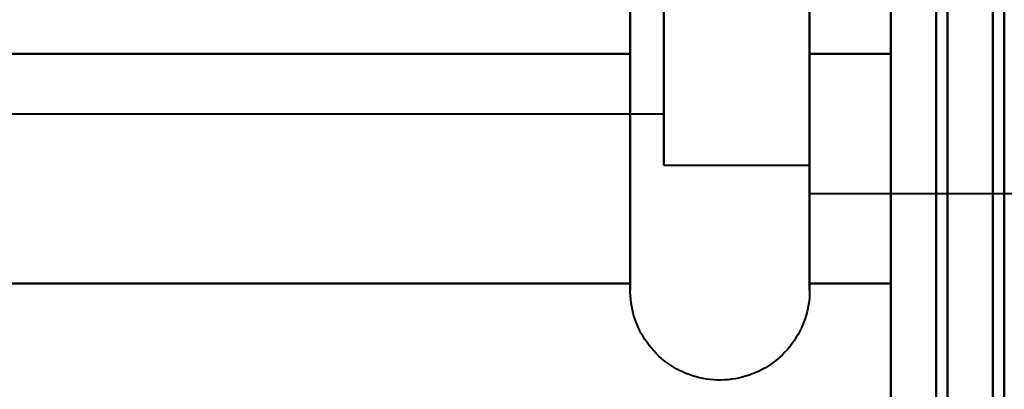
# Model space of a CAD drawing. Header units: millimetres. Extents: x -696 to 695, y -1041 to 611.
# Tile 69 of 90: x 525.82 to 534.5, y -227.47 to -224.22. Entities that reach past the tile are written whole.
import ezdxf

# ---------------------------------------------------------------- set-up
doc = ezdxf.new("R2010")
doc.units = ezdxf.units.MM
doc.layers.add('G-IMPT', color=8, linetype='Continuous', lineweight=40)

# ---------------------------------------------------------------- blocks, each defined once
blk = doc.blocks.new('NEXA 400 CALQUES_dwg-748074-Niveau de réf_')
at = {"layer": 'G-IMPT'}
for p, q in [((531.2043, -224.55), (531.2043, -218.9493)), ((531.2043, -224.55), (531.2043, -218.9493)), ((531.2043, -224.55), (531.2043, -218.9493)), ((531.2043, -224.55), (531.2043, -218.9493)), ((532.7851, -218.9493), (532.7851, -224.55)), ((532.7851, -218.9493), (532.7851, -224.55)), ((532.7851, -218.9493), (532.7851, -224.55)), ((532.7851, -218.9493), (532.7851, -224.55)), ((532.7851, -225.3146), (532.7851, -219.25)), ((532.7851, -225.3146), (532.7851, -219.25)), ((532.7851, -225.3146), (532.7851, -219.25)), ((532.7851, -225.3146), (532.7851, -219.25)), ((531.5, -219.5), (531.5, -225.0981)), ((531.5, -219.5), (531.5, -225.0981)), ((532.7851, -219.5), (532.7851, -225.0981)), ((532.7851, -225.0981), (532.7851, -219.5)), ((532.7851, -225.0981), (532.7851, -219.5)), ((532.7851, -219.5), (532.7851, -225.0981)), ((532.7851, -219.5), (532.7851, -225.0981)), ((532.7851, -225.0981), (532.7851, -219.5)), ((532.7851, -219.5), (532.7851, -225.0981)), ((532.7851, -225.0981), (532.7851, -219.5)), ((532.7851, -225.75), (532.7851, -219.6854)), ((532.7851, -225.75), (532.7851, -219.6854)), ((532.7851, -225.75), (532.7851, -219.6854)), ((532.7851, -225.75), (532.7851, -219.6854)), ((531.5, -219.9019), (531.5, -225.5)), ((531.5, -219.9019), (531.5, -225.5)), ((532.7851, -219.9019), (532.7851, -225.5)), ((532.7851, -225.5), (532.7851, -219.9019)), ((532.7851, -225.5), (532.7851, -219.9019)), ((532.7851, -219.9019), (532.7851, -225.5)), ((532.7851, -219.9019), (532.7851, -225.5)), ((532.7851, -225.5), (532.7851, -219.9019)), ((532.7851, -219.9019), (532.7851, -225.5)), ((532.7851, -225.5), (532.7851, -219.9019)), ((531.2043, -226.6), (531.2043, -220.45)), ((531.2043, -226.6), (531.2043, -220.45)), ((531.2043, -226.6), (531.2043, -220.45)), ((531.2043, -226.6), (531.2043, -220.45)), ((532.7851, -220.45), (532.7851, -226.6)), ((532.7851, -220.45), (532.7851, -226.6)), ((532.7851, -220.45), (532.7851, -226.6)), ((532.7851, -220.45), (532.7851, -226.6)), ((532.7851, -220.875), (532.7851, -225.75)), ((532.7851, -220.875), (532.7851, -225.75)), ((532.7851, -220.875), (532.7851, -225.75)), ((532.7851, -220.875), (532.7851, -225.75)), ((531.5, -221), (531.5, -225.0981)), ((531.5, -225.5), (531.5, -221)), ((531.5, -225.5), (531.5, -221)), ((531.5, -225.5), (531.5, -221)), ((531.5, -221), (531.5, -225.0981)), ((531.5, -225.5), (531.5, -221)), ((531.5, -221.2259), (531.5, -225.0482)), ((531.5, -225.0482), (531.5, -221.2259)), ((531.5, -225.0482), (531.5, -221.2259)), ((531.5, -221.2259), (531.5, -225.0482)), ((531.5, -221.2259), (531.5, -225.0482)), ((531.5, -225.0482), (531.5, -221.2259)), ((531.5, -221.2259), (531.5, -225.0482)), ((531.5, -225.0482), (531.5, -221.2259)), ((531.5, -224), (531.5, -225.5)), ((531.5, -224), (531.5, -225.5)), ((519.6111, -225.0482), (531.5, -225.0482)), ((519.6111, -225.0482), (531.5, -225.0482)), ((519.6111, -225.0482), (531.5, -225.0482)), ((519.6111, -225.0482), (531.5, -225.0482)), ((531.5, -225.5), (532.7851, -225.5)), ((531.5, -225.5), (532.7851, -225.5)), ((531.5, -225.5), (532.7851, -225.5)), ((531.5, -225.5), (532.7851, -225.5)), ((532.7851, -225.75), (535, -225.75)), ((532.7851, -225.75), (535, -225.75)), ((532.7851, -225.75), (535, -225.75)), ((532.7851, -225.75), (535, -225.75))]:
    blk.add_line(p, q, dxfattribs=at)
at = {"layer": 'G-IMPT', "flags": 128}
for points in [[(534.4, -249.4), (534.4, -115.45), (534.4, 18.5), (534.4, 152.45), (534.4, 286.4)], [(534.4, 286.4), (534.4, 152.45), (534.4, 18.5), (534.4, -115.45), (534.4, -249.4)], [(534.4, 286.4), (534.4, 152.45), (534.4, 18.5), (534.4, -115.45), (534.4, -249.4)], [(534.4, -249.4), (534.4, -115.45), (534.4, 18.5), (534.4, 152.45), (534.4, 286.4)], [(534.4, 286.4), (534.4, 152.45), (534.4, 18.5), (534.4, -115.45), (534.4, -249.4)], [(534.4, -249.4), (534.4, -115.45), (534.4, 18.5), (534.4, 152.45), (534.4, 286.4)], [(534.4, 286.4), (534.4, 152.45), (534.4, 18.5), (534.4, -115.45), (534.4, -249.4)], [(534.4, -249.4), (534.4, -115.45), (534.4, 18.5), (534.4, 152.45), (534.4, 286.4)], [(534.5, -249.4), (534.5, -115.45), (534.5, 18.5), (534.5, 152.45), (534.5, 286.4)], [(534.5, -249.4), (534.5, -115.45), (534.5, 18.5), (534.5, 152.45), (534.5, 286.4)], [(534.5, 286.4), (534.5, 152.45), (534.5, 18.5), (534.5, -115.45), (534.5, -249.4)], [(533.5, -248.9), (533.5, -115.2), (533.5, 18.5), (533.5, 152.2), (533.5, 285.9)], [(533.5, 285.9), (533.5, 152.2), (533.5, 18.5), (533.5, -115.2), (533.5, -248.9)], [(533.5, 285.9), (533.5, 152.2), (533.5, 18.5), (533.5, -115.2), (533.5, -248.9)], [(533.5, -248.9), (533.5, -115.2), (533.5, 18.5), (533.5, 152.2), (533.5, 285.9)], [(533.5, -248.9), (533.5, -115.2), (533.5, 18.5), (533.5, 152.2), (533.5, 285.9)], [(533.5, 285.9), (533.5, 152.2), (533.5, 18.5), (533.5, -115.2), (533.5, -248.9)], [(533.5, 285.9), (533.5, 152.2), (533.5, 18.5), (533.5, -115.2), (533.5, -248.9)], [(533.5, -248.9), (533.5, -115.2), (533.5, 18.5), (533.5, 152.2), (533.5, 285.9)], [(533.9, -248.9), (533.9, -115.2), (533.9, 18.5), (533.9, 152.2), (533.9, 285.9)], [(533.9, -248.9), (533.9, -115.2), (533.9, 18.5), (533.9, 152.2), (533.9, 285.9)], [(533.9, 285.9), (533.9, 152.2), (533.9, 18.5), (533.9, -115.2), (533.9, -248.9)], [(534, 285.9), (534, 152.2), (534, 18.5), (534, -115.2), (534, -248.9)], [(534, 285.9), (534, 152.2), (534, 18.5), (534, -115.2), (534, -248.9)], [(534, -248.9), (534, -115.2), (534, 18.5), (534, 152.2), (534, 285.9)], [(534.5, 285.9), (534.5, 152.2), (534.5, 18.5), (534.5, -115.2), (534.5, -248.9)], [(534.5, -248.9), (534.5, -115.2), (534.5, 18.5), (534.5, 152.2), (534.5, 285.9)], [(534.5, 285.9), (534.5, 152.2), (534.5, 18.5), (534.5, -115.2), (534.5, -248.9)], [(534.5, -248.9), (534.5, -115.2), (534.5, 18.5), (534.5, 152.2), (534.5, 285.9)], [(533.5, -182.5), (533.5, -197.5), (533.5, -212.5), (533.5, -227.5), (533.5, -242.5)], [(533.5, -242.5), (533.5, -227.5), (533.5, -212.5), (533.5, -197.5), (533.5, -182.5)], [(533.5, -182.5), (533.5, -197.5), (533.5, -212.5), (533.5, -227.5), (533.5, -242.5)], [(533.5, -242.5), (533.5, -227.5), (533.5, -212.5), (533.5, -197.5), (533.5, -182.5)], [(533.5, -182.5), (533.5, -197.5), (533.5, -212.5), (533.5, -227.5), (533.5, -242.5)], [(533.5, -242.5), (533.5, -227.5), (533.5, -212.5), (533.5, -197.5), (533.5, -182.5)], [(533.5, -182.5), (533.5, -197.5), (533.5, -212.5), (533.5, -227.5), (533.5, -242.5)], [(533.5, -242.5), (533.5, -227.5), (533.5, -212.5), (533.5, -197.5), (533.5, -182.5)], [(534.5, -242.5), (534.5, -227.5), (534.5, -212.5), (534.5, -197.5), (534.5, -182.5)], [(534.5, -242.5), (534.5, -227.5), (534.5, -212.5), (534.5, -197.5), (534.5, -182.5)], [(534.5, -242.5), (534.5, -227.5), (534.5, -212.5), (534.5, -197.5), (534.5, -182.5)], [(534.5, -182.5), (534.5, -197.5), (534.5, -212.5), (534.5, -227.5), (534.5, -242.5)], [(534.5, -242.5), (534.5, -227.5), (534.5, -212.5), (534.5, -197.5), (534.5, -182.5)], [(534.5, -182.5), (534.5, -197.5), (534.5, -212.5), (534.5, -227.5), (534.5, -242.5)], [(531.2043, -224.55), (531.2043, -224.4064), (531.2043, -224.2597), (531.2043, -224.1102)], [(531.2043, -224.2062), (531.2043, -224.3539), (531.2043, -224.4987), (531.2043, -224.55)], [(531.2043, -224.55), (531.2043, -224.4064), (531.2043, -224.2597), (531.2043, -224.1102)], [(531.2043, -224.2062), (531.2043, -224.3539), (531.2043, -224.4987), (531.2043, -224.55)], [(532.7851, -224.2062), (532.7851, -224.3539), (532.7851, -224.4987), (532.7851, -224.55)], [(532.7851, -224.55), (532.7851, -224.4064), (532.7851, -224.2597), (532.7851, -224.1102)], [(532.7851, -224.2062), (532.7851, -224.3539), (532.7851, -224.4987), (532.7851, -224.55)], [(532.7851, -224.55), (532.7851, -224.4064), (532.7851, -224.2597), (532.7851, -224.1102)], [(531.2043, -224.083), (531.2043, -224.233), (531.2043, -224.3802), (531.2043, -224.5244), (531.2043, -224.6653), (531.2043, -224.8028), (531.2043, -224.9367), (531.2043, -225.0666), (531.2043, -225.1924), (531.2043, -225.3139), (531.2043, -225.4309), (531.2043, -225.5432), (531.2043, -225.6506), (531.2043, -225.753), (531.2043, -225.8502), (531.2043, -225.942), (531.2043, -226.0284), (531.2043, -226.109), (531.2043, -226.184), (531.2043, -226.253), (531.2043, -226.316), (531.2043, -226.3729), (531.2043, -226.4236), (531.2043, -226.468), (531.2043, -226.5061), (531.2043, -226.5378), (531.2043, -226.563), (531.2043, -226.5817), (531.2043, -226.5939), (531.2043, -226.5996), (531.2043, -226.6)], [(531.2043, -226.6), (531.2043, -226.5967), (531.2043, -226.5869), (531.2043, -226.5705), (531.2043, -226.5476), (531.2043, -226.5183), (531.2043, -226.4825), (531.2043, -226.4403), (531.2043, -226.3919), (531.2043, -226.3372), (531.2043, -226.2764), (531.2043, -226.2095), (531.2043, -226.1367), (531.2043, -226.0581), (531.2043, -225.9737), (531.2043, -225.8839), (531.2043, -225.7886), (531.2043, -225.688), (531.2043, -225.5824), (531.2043, -225.4718), (531.2043, -225.3565), (531.2043, -225.2366), (531.2043, -225.1123), (531.2043, -224.9839), (531.2043, -224.8514), (531.2043, -224.7152), (531.2043, -224.5755), (531.2043, -224.4324), (531.2043, -224.2863), (531.2043, -224.1373)], [(531.2043, -224.083), (531.2043, -224.233), (531.2043, -224.3802), (531.2043, -224.5244), (531.2043, -224.6653), (531.2043, -224.8028), (531.2043, -224.9367), (531.2043, -225.0666), (531.2043, -225.1924), (531.2043, -225.3139), (531.2043, -225.4309), (531.2043, -225.5432), (531.2043, -225.6506), (531.2043, -225.753), (531.2043, -225.8502), (531.2043, -225.942), (531.2043, -226.0284), (531.2043, -226.109), (531.2043, -226.184), (531.2043, -226.253), (531.2043, -226.316), (531.2043, -226.3729), (531.2043, -226.4236), (531.2043, -226.468), (531.2043, -226.5061), (531.2043, -226.5378), (531.2043, -226.563), (531.2043, -226.5817), (531.2043, -226.5939), (531.2043, -226.5996), (531.2043, -226.6)], [(531.2043, -226.6), (531.2043, -226.5967), (531.2043, -226.5869), (531.2043, -226.5705), (531.2043, -226.5476), (531.2043, -226.5183), (531.2043, -226.4825), (531.2043, -226.4403), (531.2043, -226.3919), (531.2043, -226.3372), (531.2043, -226.2764), (531.2043, -226.2095), (531.2043, -226.1367), (531.2043, -226.0581), (531.2043, -225.9737), (531.2043, -225.8839), (531.2043, -225.7886), (531.2043, -225.688), (531.2043, -225.5824), (531.2043, -225.4718), (531.2043, -225.3565), (531.2043, -225.2366), (531.2043, -225.1123), (531.2043, -224.9839), (531.2043, -224.8514), (531.2043, -224.7152), (531.2043, -224.5755), (531.2043, -224.4324), (531.2043, -224.2863), (531.2043, -224.1373)], [(531.2043, -224.5207), (531.2043, -223.5104), (531.2043, -222.5), (531.2043, -221.4896), (531.2043, -220.4793)], [(531.2043, -220.4793), (531.2043, -221.4896), (531.2043, -222.5), (531.2043, -223.5104), (531.2043, -224.5207)], [(531.2043, -224.5207), (531.2043, -223.5104), (531.2043, -222.5), (531.2043, -221.4896), (531.2043, -220.4793)], [(531.2043, -220.4793), (531.2043, -221.4896), (531.2043, -222.5), (531.2043, -223.5104), (531.2043, -224.5207)], [(531.2043, -224.5207), (531.2043, -223.5104), (531.2043, -222.5), (531.2043, -221.4896), (531.2043, -220.4793)], [(531.2043, -220.4793), (531.2043, -221.4896), (531.2043, -222.5), (531.2043, -223.5104), (531.2043, -224.5207)], [(531.2043, -224.5207), (531.2043, -223.5104), (531.2043, -222.5), (531.2043, -221.4896), (531.2043, -220.4793)], [(531.2043, -220.4793), (531.2043, -221.4896), (531.2043, -222.5), (531.2043, -223.5104), (531.2043, -224.5207)], [(532.7851, -226.6), (532.7851, -226.5967), (532.7851, -226.5869), (532.7851, -226.5705), (532.7851, -226.5476), (532.7851, -226.5183), (532.7851, -226.4825), (532.7851, -226.4403), (532.7851, -226.3919), (532.7851, -226.3372), (532.7851, -226.2764), (532.7851, -226.2095), (532.7851, -226.1367), (532.7851, -226.0581), (532.7851, -225.9737), (532.7851, -225.8839), (532.7851, -225.7886), (532.7851, -225.688), (532.7851, -225.5824), (532.7851, -225.4718), (532.7851, -225.3565), (532.7851, -225.2366), (532.7851, -225.1123), (532.7851, -224.9839), (532.7851, -224.8514), (532.7851, -224.7152), (532.7851, -224.5755), (532.7851, -224.4324), (532.7851, -224.2863), (532.7851, -224.1373)], [(532.7851, -224.083), (532.7851, -224.233), (532.7851, -224.3802), (532.7851, -224.5244), (532.7851, -224.6653), (532.7851, -224.8028), (532.7851, -224.9367), (532.7851, -225.0666), (532.7851, -225.1924), (532.7851, -225.3139), (532.7851, -225.4309), (532.7851, -225.5432), (532.7851, -225.6506), (532.7851, -225.753), (532.7851, -225.8502), (532.7851, -225.942), (532.7851, -226.0284), (532.7851, -226.109), (532.7851, -226.184), (532.7851, -226.253), (532.7851, -226.316), (532.7851, -226.3729), (532.7851, -226.4236), (532.7851, -226.468), (532.7851, -226.5061), (532.7851, -226.5378), (532.7851, -226.563), (532.7851, -226.5817), (532.7851, -226.5939), (532.7851, -226.5996), (532.7851, -226.6)], [(532.7851, -226.6), (532.7851, -226.5967), (532.7851, -226.5869), (532.7851, -226.5705), (532.7851, -226.5476), (532.7851, -226.5183), (532.7851, -226.4825), (532.7851, -226.4403), (532.7851, -226.3919), (532.7851, -226.3372), (532.7851, -226.2764), (532.7851, -226.2095), (532.7851, -226.1367), (532.7851, -226.0581), (532.7851, -225.9737), (532.7851, -225.8839), (532.7851, -225.7886), (532.7851, -225.688), (532.7851, -225.5824), (532.7851, -225.4718), (532.7851, -225.3565), (532.7851, -225.2366), (532.7851, -225.1123), (532.7851, -224.9839), (532.7851, -224.8514), (532.7851, -224.7152), (532.7851, -224.5755), (532.7851, -224.4324), (532.7851, -224.2863), (532.7851, -224.1373)], [(532.7851, -224.083), (532.7851, -224.233), (532.7851, -224.3802), (532.7851, -224.5244), (532.7851, -224.6653), (532.7851, -224.8028), (532.7851, -224.9367), (532.7851, -225.0666), (532.7851, -225.1924), (532.7851, -225.3139), (532.7851, -225.4309), (532.7851, -225.5432), (532.7851, -225.6506), (532.7851, -225.753), (532.7851, -225.8502), (532.7851, -225.942), (532.7851, -226.0284), (532.7851, -226.109), (532.7851, -226.184), (532.7851, -226.253), (532.7851, -226.316), (532.7851, -226.3729), (532.7851, -226.4236), (532.7851, -226.468), (532.7851, -226.5061), (532.7851, -226.5378), (532.7851, -226.563), (532.7851, -226.5817), (532.7851, -226.5939), (532.7851, -226.5996), (532.7851, -226.6)], [(532.7851, -220.4793), (532.7851, -221.4896), (532.7851, -222.5), (532.7851, -223.5104), (532.7851, -224.5207)], [(532.7851, -224.5207), (532.7851, -223.5104), (532.7851, -222.5), (532.7851, -221.4896), (532.7851, -220.4793)], [(532.7851, -220.4793), (532.7851, -221.4896), (532.7851, -222.5), (532.7851, -223.5104), (532.7851, -224.5207)], [(532.7851, -224.5207), (532.7851, -223.5104), (532.7851, -222.5), (532.7851, -221.4896), (532.7851, -220.4793)], [(532.7851, -220.4793), (532.7851, -221.4896), (532.7851, -222.5), (532.7851, -223.5104), (532.7851, -224.5207)], [(532.7851, -224.5207), (532.7851, -223.5104), (532.7851, -222.5), (532.7851, -221.4896), (532.7851, -220.4793)], [(532.7851, -220.4793), (532.7851, -221.4896), (532.7851, -222.5), (532.7851, -223.5104), (532.7851, -224.5207)], [(532.7851, -224.5207), (532.7851, -223.5104), (532.7851, -222.5), (532.7851, -221.4896), (532.7851, -220.4793)], [(533.5, -224.5207), (533.5, -223.5104), (533.5, -222.5), (533.5, -221.4896), (533.5, -220.4793)], [(533.5, -220.4793), (533.5, -221.4896), (533.5, -222.5), (533.5, -223.5104), (533.5, -224.5207)], [(533.5, -224.5207), (533.5, -223.5104), (533.5, -222.5), (533.5, -221.4896), (533.5, -220.4793)], [(533.5, -220.4793), (533.5, -221.4896), (533.5, -222.5), (533.5, -223.5104), (533.5, -224.5207)], [(533.5, -224.5207), (533.5, -223.5104), (533.5, -222.5), (533.5, -221.4896), (533.5, -220.4793)], [(533.5, -220.4793), (533.5, -221.4896), (533.5, -222.5), (533.5, -223.5104), (533.5, -224.5207)], [(533.5, -224.5207), (533.5, -223.5104), (533.5, -222.5), (533.5, -221.4896), (533.5, -220.4793)], [(533.5, -220.4793), (533.5, -221.4896), (533.5, -222.5), (533.5, -223.5104), (533.5, -224.5207)], [(533.5, -224.5207), (533.5, -223.5104), (533.5, -222.5), (533.5, -221.4896), (533.5, -220.4793)], [(533.5, -220.4793), (533.5, -221.4896), (533.5, -222.5), (533.5, -223.5104), (533.5, -224.5207)], [(533.5, -224.5207), (533.5, -223.5104), (533.5, -222.5), (533.5, -221.4896), (533.5, -220.4793)], [(533.5, -220.4793), (533.5, -221.4896), (533.5, -222.5), (533.5, -223.5104), (533.5, -224.5207)], [(533.5, -224.5207), (533.5, -223.5104), (533.5, -222.5), (533.5, -221.4896), (533.5, -220.4793)], [(533.5, -220.4793), (533.5, -221.4896), (533.5, -222.5), (533.5, -223.5104), (533.5, -224.5207)], [(533.5, -224.5207), (533.5, -223.5104), (533.5, -222.5), (533.5, -221.4896), (533.5, -220.4793)], [(533.5, -220.4793), (533.5, -221.4896), (533.5, -222.5), (533.5, -223.5104), (533.5, -224.5207)], [(521.2043, -224.5207), (523.7043, -224.5207), (526.2043, -224.5207), (528.7043, -224.5207), (531.2043, -224.5207)], [(531.2043, -224.5207), (528.7043, -224.5207), (526.2043, -224.5207), (523.7043, -224.5207), (521.2043, -224.5207)], [(521.2043, -224.5207), (523.7043, -224.5207), (526.2043, -224.5207), (528.7043, -224.5207), (531.2043, -224.5207)], [(531.2043, -224.5207), (528.7043, -224.5207), (526.2043, -224.5207), (523.7043, -224.5207), (521.2043, -224.5207)], [(531.2043, -224.5207), (528.7043, -224.5207), (526.2043, -224.5207), (523.7043, -224.5207), (521.2043, -224.5207)], [(521.2043, -224.5207), (523.7043, -224.5207), (526.2043, -224.5207), (528.7043, -224.5207), (531.2043, -224.5207)], [(531.2043, -224.5207), (528.7043, -224.5207), (526.2043, -224.5207), (523.7043, -224.5207), (521.2043, -224.5207)], [(521.2043, -224.5207), (523.7043, -224.5207), (526.2043, -224.5207), (528.7043, -224.5207), (531.2043, -224.5207)], [(521.2043, -224.5207), (523.7043, -224.5207), (526.2043, -224.5207), (528.7043, -224.5207), (531.2043, -224.5207)], [(531.2043, -224.5207), (528.7043, -224.5207), (526.2043, -224.5207), (523.7043, -224.5207), (521.2043, -224.5207)], [(521.2043, -224.5207), (523.7043, -224.5207), (526.2043, -224.5207), (528.7043, -224.5207), (531.2043, -224.5207)], [(531.2043, -224.5207), (528.7043, -224.5207), (526.2043, -224.5207), (523.7043, -224.5207), (521.2043, -224.5207)], [(531.2043, -224.5207), (528.7043, -224.5207), (526.2043, -224.5207), (523.7043, -224.5207), (521.2043, -224.5207)], [(521.2043, -224.5207), (523.7043, -224.5207), (526.2043, -224.5207), (528.7043, -224.5207), (531.2043, -224.5207)], [(531.2043, -224.5207), (528.7043, -224.5207), (526.2043, -224.5207), (523.7043, -224.5207), (521.2043, -224.5207)], [(521.2043, -224.5207), (523.7043, -224.5207), (526.2043, -224.5207), (528.7043, -224.5207), (531.2043, -224.5207)], [(531.2043, -224.5207), (531.2043, -225.0259), (531.2043, -225.5311), (531.2043, -226.0363), (531.2043, -226.5415)], [(531.2043, -226.5415), (531.2043, -226.0363), (531.2043, -225.5311), (531.2043, -225.0259), (531.2043, -224.5207)], [(531.2043, -226.5415), (531.2043, -226.0363), (531.2043, -225.5311), (531.2043, -225.0259), (531.2043, -224.5207)], [(531.2043, -224.5207), (531.2043, -225.0259), (531.2043, -225.5311), (531.2043, -226.0363), (531.2043, -226.5415)], [(531.2043, -224.5207), (531.2043, -225.0259), (531.2043, -225.5311), (531.2043, -226.0363), (531.2043, -226.5415)], [(531.2043, -226.5415), (531.2043, -226.0363), (531.2043, -225.5311), (531.2043, -225.0259), (531.2043, -224.5207)], [(531.2043, -226.5415), (531.2043, -226.0363), (531.2043, -225.5311), (531.2043, -225.0259), (531.2043, -224.5207)], [(531.2043, -224.5207), (531.2043, -225.0259), (531.2043, -225.5311), (531.2043, -226.0363), (531.2043, -226.5415)], [(531.2043, -226.6), (531.2043, -226.5967), (531.2043, -226.5869), (531.2043, -226.5705), (531.2043, -226.5476), (531.2043, -226.5183), (531.2043, -226.4825), (531.2043, -226.4403), (531.2043, -226.3919), (531.2043, -226.3372), (531.2043, -226.2764), (531.2043, -226.2095), (531.2043, -226.1367), (531.2043, -226.0581), (531.2043, -225.9737), (531.2043, -225.8839), (531.2043, -225.7886), (531.2043, -225.688), (531.2043, -225.5824), (531.2043, -225.4718), (531.2043, -225.3565), (531.2043, -225.2366), (531.2043, -225.1123), (531.2043, -224.9839), (531.2043, -224.8514), (531.2043, -224.7152), (531.2043, -224.5755), (531.2043, -224.55)], [(531.2043, -224.55), (531.2043, -224.6904), (531.2043, -224.8272), (531.2043, -224.9603), (531.2043, -225.0895), (531.2043, -225.2146), (531.2043, -225.3353), (531.2043, -225.4514), (531.2043, -225.5629), (531.2043, -225.6694), (531.2043, -225.7709), (531.2043, -225.8671), (531.2043, -225.958), (531.2043, -226.0433), (531.2043, -226.123), (531.2043, -226.1968), (531.2043, -226.2648), (531.2043, -226.3267), (531.2043, -226.3825), (531.2043, -226.4321), (531.2043, -226.4754), (531.2043, -226.5123), (531.2043, -226.5428), (531.2043, -226.5669), (531.2043, -226.5844), (531.2043, -226.5954), (531.2043, -226.5999)], [(531.2043, -226.6), (531.2043, -226.5967), (531.2043, -226.5869), (531.2043, -226.5705), (531.2043, -226.5476), (531.2043, -226.5183), (531.2043, -226.4825), (531.2043, -226.4403), (531.2043, -226.3919), (531.2043, -226.3372), (531.2043, -226.2764), (531.2043, -226.2095), (531.2043, -226.1367), (531.2043, -226.0581), (531.2043, -225.9737), (531.2043, -225.8839), (531.2043, -225.7886), (531.2043, -225.688), (531.2043, -225.5824), (531.2043, -225.4718), (531.2043, -225.3565), (531.2043, -225.2366), (531.2043, -225.1123), (531.2043, -224.9839), (531.2043, -224.8514), (531.2043, -224.7152), (531.2043, -224.5755), (531.2043, -224.55)], [(531.2043, -224.55), (531.2043, -224.6904), (531.2043, -224.8272), (531.2043, -224.9603), (531.2043, -225.0895), (531.2043, -225.2146), (531.2043, -225.3353), (531.2043, -225.4514), (531.2043, -225.5629), (531.2043, -225.6694), (531.2043, -225.7709), (531.2043, -225.8671), (531.2043, -225.958), (531.2043, -226.0433), (531.2043, -226.123), (531.2043, -226.1968), (531.2043, -226.2648), (531.2043, -226.3267), (531.2043, -226.3825), (531.2043, -226.4321), (531.2043, -226.4754), (531.2043, -226.5123), (531.2043, -226.5428), (531.2043, -226.5669), (531.2043, -226.5844), (531.2043, -226.5954), (531.2043, -226.5999)], [(533.5, -224.5207), (533.3213, -224.5207), (533.1426, -224.5207), (532.9639, -224.5207), (532.7851, -224.5207)], [(532.7851, -224.5207), (532.7851, -225.0259), (532.7851, -225.5311), (532.7851, -226.0363), (532.7851, -226.5415)], [(532.7851, -224.5207), (532.9639, -224.5207), (533.1426, -224.5207), (533.3213, -224.5207), (533.5, -224.5207)], [(533.5, -224.5207), (533.3213, -224.5207), (533.1426, -224.5207), (532.9639, -224.5207), (532.7851, -224.5207)], [(532.7851, -226.5415), (532.7851, -226.0363), (532.7851, -225.5311), (532.7851, -225.0259), (532.7851, -224.5207)], [(532.7851, -224.5207), (532.9639, -224.5207), (533.1426, -224.5207), (533.3213, -224.5207), (533.5, -224.5207)], [(532.7851, -226.5415), (532.7851, -226.0363), (532.7851, -225.5311), (532.7851, -225.0259), (532.7851, -224.5207)], [(532.7851, -224.5207), (532.9639, -224.5207), (533.1426, -224.5207), (533.3213, -224.5207), (533.5, -224.5207)], [(533.5, -224.5207), (533.3213, -224.5207), (533.1426, -224.5207), (532.9639, -224.5207), (532.7851, -224.5207)], [(532.7851, -224.5207), (532.7851, -225.0259), (532.7851, -225.5311), (532.7851, -226.0363), (532.7851, -226.5415)], [(532.7851, -224.5207), (532.9639, -224.5207), (533.1426, -224.5207), (533.3213, -224.5207), (533.5, -224.5207)], [(533.5, -224.5207), (533.3213, -224.5207), (533.1426, -224.5207), (532.9639, -224.5207), (532.7851, -224.5207)], [(533.5, -224.5207), (533.3213, -224.5207), (533.1426, -224.5207), (532.9639, -224.5207), (532.7851, -224.5207)], [(532.7851, -224.5207), (532.7851, -225.0259), (532.7851, -225.5311), (532.7851, -226.0363), (532.7851, -226.5415)], [(532.7851, -224.5207), (532.9639, -224.5207), (533.1426, -224.5207), (533.3213, -224.5207), (533.5, -224.5207)], [(533.5, -224.5207), (533.3213, -224.5207), (533.1426, -224.5207), (532.9639, -224.5207), (532.7851, -224.5207)], [(532.7851, -226.5415), (532.7851, -226.0363), (532.7851, -225.5311), (532.7851, -225.0259), (532.7851, -224.5207)], [(532.7851, -224.5207), (532.9639, -224.5207), (533.1426, -224.5207), (533.3213, -224.5207), (533.5, -224.5207)], [(532.7851, -226.5415), (532.7851, -226.0363), (532.7851, -225.5311), (532.7851, -225.0259), (532.7851, -224.5207)], [(532.7851, -224.5207), (532.9639, -224.5207), (533.1426, -224.5207), (533.3213, -224.5207), (533.5, -224.5207)], [(533.5, -224.5207), (533.3213, -224.5207), (533.1426, -224.5207), (532.9639, -224.5207), (532.7851, -224.5207)], [(532.7851, -224.5207), (532.7851, -225.0259), (532.7851, -225.5311), (532.7851, -226.0363), (532.7851, -226.5415)], [(532.7851, -224.5207), (532.9639, -224.5207), (533.1426, -224.5207), (533.3213, -224.5207), (533.5, -224.5207)], [(533.5, -224.5207), (533.3213, -224.5207), (533.1426, -224.5207), (532.9639, -224.5207), (532.7851, -224.5207)], [(532.7851, -224.55), (532.7851, -224.6904), (532.7851, -224.8272), (532.7851, -224.9603), (532.7851, -225.0895), (532.7851, -225.2146), (532.7851, -225.3353), (532.7851, -225.4514), (532.7851, -225.5629), (532.7851, -225.6694), (532.7851, -225.7709), (532.7851, -225.8671), (532.7851, -225.958), (532.7851, -226.0433), (532.7851, -226.123), (532.7851, -226.1968), (532.7851, -226.2648), (532.7851, -226.3267), (532.7851, -226.3825), (532.7851, -226.4321), (532.7851, -226.4754), (532.7851, -226.5123), (532.7851, -226.5428), (532.7851, -226.5669), (532.7851, -226.5844), (532.7851, -226.5954), (532.7851, -226.5999)], [(532.7851, -226.6), (532.7851, -226.5967), (532.7851, -226.5869), (532.7851, -226.5705), (532.7851, -226.5476), (532.7851, -226.5183), (532.7851, -226.4825), (532.7851, -226.4403), (532.7851, -226.3919), (532.7851, -226.3372), (532.7851, -226.2764), (532.7851, -226.2095), (532.7851, -226.1367), (532.7851, -226.0581), (532.7851, -225.9737), (532.7851, -225.8839), (532.7851, -225.7886), (532.7851, -225.688), (532.7851, -225.5824), (532.7851, -225.4718), (532.7851, -225.3565), (532.7851, -225.2366), (532.7851, -225.1123), (532.7851, -224.9839), (532.7851, -224.8514), (532.7851, -224.7152), (532.7851, -224.5755), (532.7851, -224.55)], [(532.7851, -224.55), (532.7851, -224.6904), (532.7851, -224.8272), (532.7851, -224.9603), (532.7851, -225.0895), (532.7851, -225.2146), (532.7851, -225.3353), (532.7851, -225.4514), (532.7851, -225.5629), (532.7851, -225.6694), (532.7851, -225.7709), (532.7851, -225.8671), (532.7851, -225.958), (532.7851, -226.0433), (532.7851, -226.123), (532.7851, -226.1968), (532.7851, -226.2648), (532.7851, -226.3267), (532.7851, -226.3825), (532.7851, -226.4321), (532.7851, -226.4754), (532.7851, -226.5123), (532.7851, -226.5428), (532.7851, -226.5669), (532.7851, -226.5844), (532.7851, -226.5954), (532.7851, -226.5999)], [(532.7851, -226.6), (532.7851, -226.5967), (532.7851, -226.5869), (532.7851, -226.5705), (532.7851, -226.5476), (532.7851, -226.5183), (532.7851, -226.4825), (532.7851, -226.4403), (532.7851, -226.3919), (532.7851, -226.3372), (532.7851, -226.2764), (532.7851, -226.2095), (532.7851, -226.1367), (532.7851, -226.0581), (532.7851, -225.9737), (532.7851, -225.8839), (532.7851, -225.7886), (532.7851, -225.688), (532.7851, -225.5824), (532.7851, -225.4718), (532.7851, -225.3565), (532.7851, -225.2366), (532.7851, -225.1123), (532.7851, -224.9839), (532.7851, -224.8514), (532.7851, -224.7152), (532.7851, -224.5755), (532.7851, -224.55)], [(533.5, -226.5415), (533.5, -226.0363), (533.5, -225.5311), (533.5, -225.0259), (533.5, -224.5207)], [(533.5, -224.5207), (533.5, -225.0259), (533.5, -225.5311), (533.5, -226.0363), (533.5, -226.5415)], [(533.5, -224.5207), (533.5, -225.0259), (533.5, -225.5311), (533.5, -226.0363), (533.5, -226.5415)], [(533.5, -226.5415), (533.5, -226.0363), (533.5, -225.5311), (533.5, -225.0259), (533.5, -224.5207)], [(533.5, -226.5415), (533.5, -226.0363), (533.5, -225.5311), (533.5, -225.0259), (533.5, -224.5207)], [(533.5, -224.5207), (533.5, -225.0259), (533.5, -225.5311), (533.5, -226.0363), (533.5, -226.5415)], [(533.5, -224.5207), (533.5, -225.0259), (533.5, -225.5311), (533.5, -226.0363), (533.5, -226.5415)], [(533.5, -226.5415), (533.5, -226.0363), (533.5, -225.5311), (533.5, -225.0259), (533.5, -224.5207)], [(533.5, -224.5207), (533.5, -225.0259), (533.5, -225.5311), (533.5, -226.0363), (533.5, -226.5415)], [(533.5, -226.5415), (533.5, -226.0363), (533.5, -225.5311), (533.5, -225.0259), (533.5, -224.5207)], [(533.5, -226.5415), (533.5, -226.0363), (533.5, -225.5311), (533.5, -225.0259), (533.5, -224.5207)], [(533.5, -224.5207), (533.5, -225.0259), (533.5, -225.5311), (533.5, -226.0363), (533.5, -226.5415)], [(533.5, -224.5207), (533.5, -225.0259), (533.5, -225.5311), (533.5, -226.0363), (533.5, -226.5415)], [(533.5, -226.5415), (533.5, -226.0363), (533.5, -225.5311), (533.5, -225.0259), (533.5, -224.5207)], [(533.5, -226.5415), (533.5, -226.0363), (533.5, -225.5311), (533.5, -225.0259), (533.5, -224.5207)], [(533.5, -224.5207), (533.5, -225.0259), (533.5, -225.5311), (533.5, -226.0363), (533.5, -226.5415)], [(531.2043, -226.5415), (528.7043, -226.5415), (526.2043, -226.5415), (523.7043, -226.5415), (521.2043, -226.5415)], [(521.2043, -226.5415), (523.7043, -226.5415), (526.2043, -226.5415), (528.7043, -226.5415), (531.2043, -226.5415)], [(521.2043, -226.5415), (523.7043, -226.5415), (526.2043, -226.5415), (528.7043, -226.5415), (531.2043, -226.5415)], [(531.2043, -226.5415), (528.7043, -226.5415), (526.2043, -226.5415), (523.7043, -226.5415), (521.2043, -226.5415)], [(531.2043, -226.5415), (528.7043, -226.5415), (526.2043, -226.5415), (523.7043, -226.5415), (521.2043, -226.5415)], [(521.2043, -226.5415), (523.7043, -226.5415), (526.2043, -226.5415), (528.7043, -226.5415), (531.2043, -226.5415)], [(521.2043, -226.5415), (523.7043, -226.5415), (526.2043, -226.5415), (528.7043, -226.5415), (531.2043, -226.5415)], [(531.2043, -226.5415), (528.7043, -226.5415), (526.2043, -226.5415), (523.7043, -226.5415), (521.2043, -226.5415)], [(532.7851, -226.5415), (532.9639, -226.5415), (533.1426, -226.5415), (533.3213, -226.5415), (533.5, -226.5415)], [(533.5, -226.5415), (533.3213, -226.5415), (533.1426, -226.5415), (532.9639, -226.5415), (532.7851, -226.5415)], [(533.5, -226.5415), (533.3213, -226.5415), (533.1426, -226.5415), (532.9639, -226.5415), (532.7851, -226.5415)], [(532.7851, -226.5415), (532.9639, -226.5415), (533.1426, -226.5415), (533.3213, -226.5415), (533.5, -226.5415)], [(532.7851, -226.5415), (532.9639, -226.5415), (533.1426, -226.5415), (533.3213, -226.5415), (533.5, -226.5415)], [(533.5, -226.5415), (533.3213, -226.5415), (533.1426, -226.5415), (532.9639, -226.5415), (532.7851, -226.5415)], [(533.5, -226.5415), (533.3213, -226.5415), (533.1426, -226.5415), (532.9639, -226.5415), (532.7851, -226.5415)], [(532.7851, -226.5415), (532.9639, -226.5415), (533.1426, -226.5415), (533.3213, -226.5415), (533.5, -226.5415)], [(532.7851, -226.6), (532.7845, -226.6316), (532.7826, -226.6632), (532.7794, -226.6946), (532.775, -226.7259), (532.7694, -226.757), (532.7625, -226.7879), (532.7544, -226.8184), (532.745, -226.8486), (532.7345, -226.8784), (532.7227, -226.9078), (532.7098, -226.9367), (532.6958, -226.965), (532.6807, -226.9927), (532.6644, -227.0199), (532.6471, -227.0463), (532.6287, -227.072), (532.6093, -227.097), (532.589, -227.1212), (532.5676, -227.1445), (532.5454, -227.167), (532.5223, -227.1886), (532.4983, -227.2092), (532.4736, -227.2289), (532.448, -227.2475), (532.4218, -227.2651), (532.3948, -227.2817), (532.3673, -227.2971), (532.3391, -227.3115), (532.3104, -227.3247), (532.2811, -227.3367), (532.2514, -227.3476), (532.2213, -227.3572), (532.1909, -227.3657), (532.1601, -227.3729), (532.1291, -227.3789), (532.0978, -227.3837), (532.0664, -227.3872), (532.0348, -227.3894), (532.0032, -227.3904), (531.9716, -227.3901), (531.9401, -227.3885), (531.9086, -227.3857), (531.8772, -227.3816), (531.846, -227.3763), (531.8151, -227.3698), (531.7845, -227.362), (531.7542, -227.3529), (531.7243, -227.3427), (531.6948, -227.3313), (531.6658, -227.3187), (531.6373, -227.305), (531.6094, -227.2901), (531.5821, -227.2742), (531.5555, -227.2571), (531.5295, -227.2391), (531.5044, -227.2199), (531.48, -227.1998), (531.4564, -227.1788), (531.4337, -227.1568), (531.4119, -227.1339), (531.391, -227.1102), (531.371, -227.0856), (531.3521, -227.0603), (531.3342, -227.0342), (531.3174, -227.0075), (531.3016, -226.9801), (531.287, -226.952), (531.2735, -226.9235), (531.2611, -226.8944), (531.25, -226.8648), (531.24, -226.8348), (531.2312, -226.8044), (531.2236, -226.7737), (531.2173, -226.7427), (531.2122, -226.7115), (531.2084, -226.6802), (531.2058, -226.6487), (531.2045, -226.6171), (531.2043, -226.6)], [(532.7851, -226.6), (532.7845, -226.6316), (532.7826, -226.6632), (532.7794, -226.6946), (532.775, -226.7259), (532.7694, -226.757), (532.7625, -226.7879), (532.7544, -226.8184), (532.745, -226.8486), (532.7345, -226.8784), (532.7227, -226.9078), (532.7098, -226.9367), (532.6958, -226.965), (532.6807, -226.9927), (532.6644, -227.0199), (532.6471, -227.0463), (532.6287, -227.072), (532.6093, -227.097), (532.589, -227.1212), (532.5676, -227.1445), (532.5454, -227.167), (532.5223, -227.1886), (532.4983, -227.2092), (532.4736, -227.2289), (532.448, -227.2475), (532.4218, -227.2651), (532.3948, -227.2817), (532.3673, -227.2971), (532.3391, -227.3115), (532.3104, -227.3247), (532.2811, -227.3367), (532.2514, -227.3476), (532.2213, -227.3572), (532.1909, -227.3657), (532.1601, -227.3729), (532.1291, -227.3789), (532.0978, -227.3837), (532.0664, -227.3872), (532.0348, -227.3894), (532.0032, -227.3904), (531.9716, -227.3901), (531.9401, -227.3885), (531.9086, -227.3857), (531.8772, -227.3816), (531.846, -227.3763), (531.8151, -227.3698), (531.7845, -227.362), (531.7542, -227.3529), (531.7243, -227.3427), (531.6948, -227.3313), (531.6658, -227.3187), (531.6373, -227.305), (531.6094, -227.2901), (531.5821, -227.2742), (531.5555, -227.2571), (531.5295, -227.2391), (531.5044, -227.2199), (531.48, -227.1998), (531.4564, -227.1788), (531.4337, -227.1568), (531.4119, -227.1339), (531.391, -227.1102), (531.371, -227.0856), (531.3521, -227.0603), (531.3342, -227.0342), (531.3174, -227.0075), (531.3016, -226.9801), (531.287, -226.952), (531.2735, -226.9235), (531.2611, -226.8944), (531.25, -226.8648), (531.24, -226.8348), (531.2312, -226.8044), (531.2236, -226.7737), (531.2173, -226.7427), (531.2122, -226.7115), (531.2084, -226.6802), (531.2058, -226.6487), (531.2045, -226.6171), (531.2043, -226.6)], [(532.7851, -226.6), (532.7845, -226.6316), (532.7826, -226.6632), (532.7794, -226.6946), (532.775, -226.7259), (532.7694, -226.757), (532.7625, -226.7879), (532.7544, -226.8184), (532.745, -226.8486), (532.7345, -226.8784), (532.7227, -226.9078), (532.7098, -226.9367), (532.6958, -226.965), (532.6807, -226.9927), (532.6644, -227.0199), (532.6471, -227.0463), (532.6287, -227.072), (532.6093, -227.097), (532.589, -227.1212), (532.5676, -227.1445), (532.5454, -227.167), (532.5223, -227.1886), (532.4983, -227.2092), (532.4736, -227.2289), (532.448, -227.2475), (532.4218, -227.2651), (532.3948, -227.2817), (532.3673, -227.2971), (532.3391, -227.3115), (532.3104, -227.3247), (532.2811, -227.3367), (532.2514, -227.3476), (532.2213, -227.3572), (532.1909, -227.3657), (532.1601, -227.3729), (532.1291, -227.3789), (532.0978, -227.3837), (532.0664, -227.3872), (532.0348, -227.3894), (532.0032, -227.3904), (531.9716, -227.3901), (531.9401, -227.3885), (531.9086, -227.3857), (531.8772, -227.3816), (531.846, -227.3763), (531.8151, -227.3698), (531.7845, -227.362), (531.7542, -227.3529), (531.7243, -227.3427), (531.6948, -227.3313), (531.6658, -227.3187), (531.6373, -227.305), (531.6094, -227.2901), (531.5821, -227.2742), (531.5555, -227.2571), (531.5295, -227.2391), (531.5044, -227.2199), (531.48, -227.1998), (531.4564, -227.1788), (531.4337, -227.1568), (531.4119, -227.1339), (531.391, -227.1102), (531.371, -227.0856), (531.3521, -227.0603), (531.3342, -227.0342), (531.3174, -227.0075), (531.3016, -226.9801), (531.287, -226.952), (531.2735, -226.9235), (531.2611, -226.8944), (531.25, -226.8648), (531.24, -226.8348), (531.2312, -226.8044), (531.2236, -226.7737), (531.2173, -226.7427), (531.2122, -226.7115), (531.2084, -226.6802), (531.2058, -226.6487), (531.2045, -226.6171), (531.2043, -226.6)], [(532.7851, -226.6), (532.7845, -226.6316), (532.7826, -226.6632), (532.7794, -226.6946), (532.775, -226.7259), (532.7694, -226.757), (532.7625, -226.7879), (532.7544, -226.8184), (532.745, -226.8486), (532.7345, -226.8784), (532.7227, -226.9078), (532.7098, -226.9367), (532.6958, -226.965), (532.6807, -226.9927), (532.6644, -227.0199), (532.6471, -227.0463), (532.6287, -227.072), (532.6093, -227.097), (532.589, -227.1212), (532.5676, -227.1445), (532.5454, -227.167), (532.5223, -227.1886), (532.4983, -227.2092), (532.4736, -227.2289), (532.448, -227.2475), (532.4218, -227.2651), (532.3948, -227.2817), (532.3673, -227.2971), (532.3391, -227.3115), (532.3104, -227.3247), (532.2811, -227.3367), (532.2514, -227.3476), (532.2213, -227.3572), (532.1909, -227.3657), (532.1601, -227.3729), (532.1291, -227.3789), (532.0978, -227.3837), (532.0664, -227.3872), (532.0348, -227.3894), (532.0032, -227.3904), (531.9716, -227.3901), (531.9401, -227.3885), (531.9086, -227.3857), (531.8772, -227.3816), (531.846, -227.3763), (531.8151, -227.3698), (531.7845, -227.362), (531.7542, -227.3529), (531.7243, -227.3427), (531.6948, -227.3313), (531.6658, -227.3187), (531.6373, -227.305), (531.6094, -227.2901), (531.5821, -227.2742), (531.5555, -227.2571), (531.5295, -227.2391), (531.5044, -227.2199), (531.48, -227.1998), (531.4564, -227.1788), (531.4337, -227.1568), (531.4119, -227.1339), (531.391, -227.1102), (531.371, -227.0856), (531.3521, -227.0603), (531.3342, -227.0342), (531.3174, -227.0075), (531.3016, -226.9801), (531.287, -226.952), (531.2735, -226.9235), (531.2611, -226.8944), (531.25, -226.8648), (531.24, -226.8348), (531.2312, -226.8044), (531.2236, -226.7737), (531.2173, -226.7427), (531.2122, -226.7115), (531.2084, -226.6802), (531.2058, -226.6487), (531.2045, -226.6171), (531.2043, -226.6)]]:
    blk.add_lwpolyline(points, dxfattribs=at)

msp = doc.modelspace()

# ---------------------------------------------------------------- linework, layer by layer
at = {"color": 94, "lineweight": 30}
msp.add_circle((0, 1), 609.6, dxfattribs=at)

# ---------------------------------------------------------------- block references
at = {"layer": 'G-IMPT'}
msp.add_blockref('NEXA 400 CALQUES_dwg-748074-Niveau de réf_', (0, 0), dxfattribs=at)

doc.saveas('drawing.dxf')
